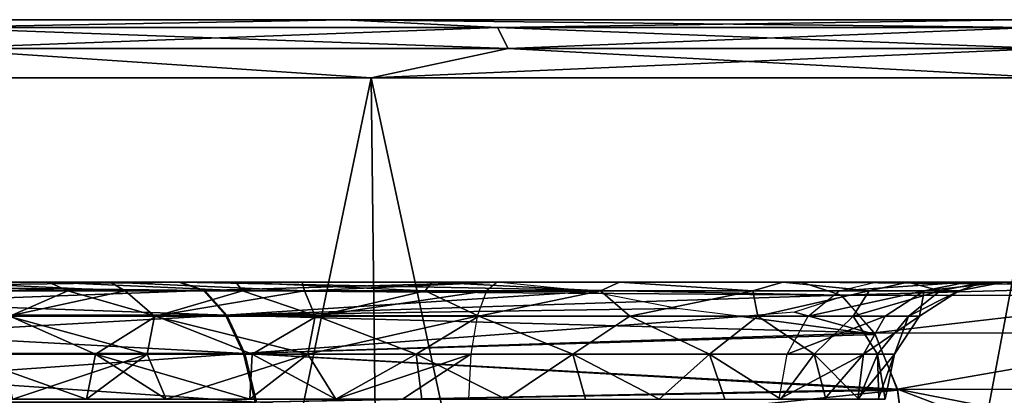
# Model space of a CAD drawing. Header units: millimetres. Extents: x -141 to 250, y -45 to 55.
# Tile 115 of 170: x 111 to 120, y 52 to 55. Entities that reach past the tile are written whole.
import ezdxf

# ---------------------------------------------------------------- set-up
doc = ezdxf.new("R2010")
doc.units = ezdxf.units.MM
doc.header["$LTSCALE"] = 52.148148
for name, color, linetype in [('176', 7, 'CONTINUOUS'), ('179', 7, 'CONTINUOUS'), ('180', 7, 'CONTINUOUS'), ('280', 7, 'CONTINUOUS'), ('282', 7, 'CONTINUOUS'), ('291', 7, 'CONTINUOUS'), ('3', 7, 'CONTINUOUS'), ('38', 7, 'CONTINUOUS'), ('7', 7, 'CONTINUOUS')]:
    doc.layers.add(name, color=color, linetype=linetype)

msp = doc.modelspace()

# ---------------------------------------------------------------- linework, layer by layer
at = {"layer": '176', "linetype": 'Continuous'}
for points in [[(112.6836, 52.8, -34.9243), (108.9549, 52.8, -36.5742), (107.1682, 52.729, -37.6863), (112.6836, 52.8, -34.9243)], [(112.8896, 52.729, -35.3311), (112.6836, 52.8, -34.9243), (107.1682, 52.729, -37.6863), (112.8896, 52.729, -35.3311)], [(115.3527, 52.8, -33.4392), (112.6836, 52.8, -34.9243), (112.8896, 52.729, -35.3311), (115.3527, 52.8, -33.4392)], [(116.1339, 52.721, -33.5202), (115.3527, 52.8, -33.4392), (112.8896, 52.729, -35.3311), (116.1339, 52.721, -33.5202)], [(112.8896, 52.729, -35.3311), (107.1682, 52.729, -37.6863), (107.2951, 52.5227, -38.0792), (112.8896, 52.729, -35.3311)], [(113.0761, 52.5227, -35.6995), (112.8896, 52.729, -35.3311), (107.2951, 52.5227, -38.0792), (113.0761, 52.5227, -35.6995)], [(113.0761, 52.5227, -35.6995), (116.1339, 52.721, -33.5202), (112.8896, 52.729, -35.3311), (113.0761, 52.5227, -35.6995)], [(116.8609, 52.5785, -33.4148), (116.1339, 52.721, -33.5202), (113.0761, 52.5227, -35.6995), (116.8609, 52.5785, -33.4148)], [(118.2482, 52.6787, -32.2266), (117.844, 52.5466, -32.8112), (118.5226, 52.3612, -32.607), (118.2482, 52.6787, -32.2266)], [(117.3988, 52.5125, -33.1757), (116.8609, 52.5785, -33.4148), (113.0761, 52.5227, -35.6995), (117.3988, 52.5125, -33.1757)], [(113.0761, 52.5227, -35.6995), (107.2951, 52.5227, -38.0792), (107.3967, 52.2006, -38.3938), (113.0761, 52.5227, -35.6995)], [(113.2254, 52.2006, -35.9944), (113.0761, 52.5227, -35.6995), (107.3967, 52.2006, -38.3938), (113.2254, 52.2006, -35.9944)], [(113.2254, 52.2006, -35.9944), (117.3988, 52.5125, -33.1757), (113.0761, 52.5227, -35.6995), (113.2254, 52.2006, -35.9944)], [(118.5226, 52.3612, -32.607), (117.3988, 52.5125, -33.1757), (113.2254, 52.2006, -35.9944), (118.5226, 52.3612, -32.607)], [(117.844, 52.5466, -32.8112), (117.3988, 52.5125, -33.1757), (118.5226, 52.3612, -32.607), (117.844, 52.5466, -32.8112)], [(118.7086, 51.8925, -32.8649), (118.5226, 52.3612, -32.607), (113.2254, 52.2006, -35.9944), (118.7086, 51.8925, -32.8649)], [(113.2254, 52.2006, -35.9944), (107.3967, 52.2006, -38.3938), (107.4634, 51.7933, -38.6004), (113.2254, 52.2006, -35.9944)], [(113.3235, 51.7933, -36.188), (113.2254, 52.2006, -35.9944), (107.4634, 51.7933, -38.6004), (113.3235, 51.7933, -36.188)], [(113.3235, 51.7933, -36.188), (118.7086, 51.8925, -32.8649), (113.2254, 52.2006, -35.9944), (113.3235, 51.7933, -36.188)], [(113.3609, 51.3393, -36.262), (118.7086, 51.8925, -32.8649), (113.3235, 51.7933, -36.188), (113.3609, 51.3393, -36.262)], [(113.3609, 51.3393, -36.262), (118.7797, 51.3393, -32.9634), (118.7086, 51.8925, -32.8649), (113.3609, 51.3393, -36.262)]]:
    msp.add_3dface(points, dxfattribs=at)
at = {"layer": '179', "linetype": 'Continuous'}
for points in [[(107.0398, 52.8, 37.2486), (112.9006, 52.729, 35.3255), (107.18, 52.729, 37.6825), (107.0398, 52.8, 37.2486)], [(107.0398, 52.8, 37.2486), (112.6945, 52.8, 34.9187), (112.9006, 52.729, 35.3255), (107.0398, 52.8, 37.2486)], [(112.6945, 52.8, 34.9187), (118.2329, 52.6895, 32.2055), (112.9006, 52.729, 35.3255), (112.6945, 52.8, 34.9187)], [(112.6945, 52.8, 34.9187), (117.9024, 52.8, 31.7473), (118.2329, 52.6895, 32.2055), (112.6945, 52.8, 34.9187)], [(107.18, 52.729, 37.6825), (113.0872, 52.5227, 35.6938), (107.307, 52.5227, 38.0754), (107.18, 52.729, 37.6825)], [(112.9006, 52.729, 35.3255), (113.0872, 52.5227, 35.6938), (107.18, 52.729, 37.6825), (112.9006, 52.729, 35.3255)], [(112.9006, 52.729, 35.3255), (118.2329, 52.6895, 32.2055), (113.0872, 52.5227, 35.6938), (112.9006, 52.729, 35.3255)], [(118.2329, 52.6895, 32.2055), (118.5148, 52.3745, 32.5962), (113.0872, 52.5227, 35.6938), (118.2329, 52.6895, 32.2055)], [(107.307, 52.5227, 38.0754), (113.2367, 52.2006, 35.9887), (107.4087, 52.2006, 38.39), (107.307, 52.5227, 38.0754)], [(113.0872, 52.5227, 35.6938), (113.2367, 52.2006, 35.9887), (107.307, 52.5227, 38.0754), (113.0872, 52.5227, 35.6938)], [(113.0872, 52.5227, 35.6938), (118.5148, 52.3745, 32.5962), (113.2367, 52.2006, 35.9887), (113.0872, 52.5227, 35.6938)], [(118.5148, 52.3745, 32.5962), (118.7064, 51.9011, 32.8618), (113.2367, 52.2006, 35.9887), (118.5148, 52.3745, 32.5962)], [(113.2367, 52.2006, 35.9887), (113.3348, 51.7933, 36.1823), (107.4087, 52.2006, 38.39), (113.2367, 52.2006, 35.9887)], [(107.4087, 52.2006, 38.39), (113.3348, 51.7933, 36.1823), (107.4754, 51.7933, 38.5965), (107.4087, 52.2006, 38.39)], [(113.2367, 52.2006, 35.9887), (118.7064, 51.9011, 32.8618), (113.3348, 51.7933, 36.1823), (113.2367, 52.2006, 35.9887)], [(118.7064, 51.9011, 32.8618), (118.7797, 51.3393, 32.9634), (113.3348, 51.7933, 36.1823), (118.7064, 51.9011, 32.8618)]]:
    msp.add_3dface(points, dxfattribs=at)
at = {"layer": '180', "linetype": 'Continuous'}
for points in [[(117.9024, 52.8, 31.7473), (119.4605, 52.8, 30.6884), (121.1131, 52.7706, 30.0366), (117.9024, 52.8, 31.7473)], [(118.2329, 52.6895, 32.2055), (117.9024, 52.8, 31.7473), (121.1131, 52.7706, 30.0366), (118.2329, 52.6895, 32.2055)], [(121.209, 52.6859, 30.3022), (118.2329, 52.6895, 32.2055), (121.1131, 52.7706, 30.0366), (121.209, 52.6859, 30.3022)], [(119.4605, 52.8, 30.6884), (121.0146, 52.8, 29.7529), (121.1131, 52.7706, 30.0366), (119.4605, 52.8, 30.6884)], [(118.5148, 52.3745, 32.5962), (118.2329, 52.6895, 32.2055), (121.209, 52.6859, 30.3022), (118.5148, 52.3745, 32.5962)], [(121.3828, 52.3676, 30.7557), (118.5148, 52.3745, 32.5962), (121.209, 52.6859, 30.3022), (121.3828, 52.3676, 30.7557)], [(118.7064, 51.9011, 32.8618), (118.5148, 52.3745, 32.5962), (121.3828, 52.3676, 30.7557), (118.7064, 51.9011, 32.8618)], [(121.5115, 51.8959, 31.0541), (118.7064, 51.9011, 32.8618), (121.3828, 52.3676, 30.7557), (121.5115, 51.8959, 31.0541)], [(121.5767, 51.3393, 31.1584), (120.1812, 51.3393, 32.0076), (118.7064, 51.9011, 32.8618), (121.5767, 51.3393, 31.1584)], [(121.5767, 51.3393, 31.1584), (118.7064, 51.9011, 32.8618), (121.5115, 51.8959, 31.0541), (121.5767, 51.3393, 31.1584)], [(120.1812, 51.3393, 32.0076), (118.7797, 51.3393, 32.9634), (118.7064, 51.9011, 32.8618), (120.1812, 51.3393, 32.0076)]]:
    msp.add_3dface(points, dxfattribs=at)
at = {"layer": '280', "linetype": 'Continuous'}
for points in [[(114.0702, 55, 37.6626), (107.9775, 55, 40.1713), (110.5511, 54.9353, 39.5113), (114.0702, 55, 37.6626)], [(115.3554, 54.9353, 37.2644), (114.0702, 55, 37.6626), (110.5511, 54.9353, 39.5113), (115.3554, 54.9353, 37.2644)], [(119.6982, 55, 34.2366), (114.0702, 55, 37.6626), (119.8421, 54.9353, 34.4361), (119.6982, 55, 34.2366)], [(119.8421, 54.9353, 34.4361), (114.0702, 55, 37.6626), (115.3554, 54.9353, 37.2644), (119.8421, 54.9353, 34.4361)], [(115.3554, 54.9353, 37.2644), (110.5511, 54.9353, 39.5113), (115.4429, 54.7575, 37.4246), (115.3554, 54.9353, 37.2644)], [(115.4429, 54.7575, 37.4246), (110.5511, 54.9353, 39.5113), (110.618, 54.7575, 39.6812), (115.4429, 54.7575, 37.4246)], [(119.949, 54.7575, 34.5842), (119.8421, 54.9353, 34.4361), (115.3554, 54.9353, 37.2644), (119.949, 54.7575, 34.5842)], [(119.949, 54.7575, 34.5842), (115.3554, 54.9353, 37.2644), (115.4429, 54.7575, 37.4246), (119.949, 54.7575, 34.5842)], [(108.1312, 54.5131, 40.6469), (114.2959, 54.5131, 38.1086), (110.618, 54.7575, 39.6812), (108.1312, 54.5131, 40.6469)], [(114.2959, 54.5131, 38.1086), (115.4429, 54.7575, 37.4246), (110.618, 54.7575, 39.6812), (114.2959, 54.5131, 38.1086)], [(114.2959, 54.5131, 38.1086), (119.9906, 54.5131, 34.642), (115.4429, 54.7575, 37.4246), (114.2959, 54.5131, 38.1086)], [(119.9906, 54.5131, 34.642), (119.949, 54.7575, 34.5842), (115.4429, 54.7575, 37.4246), (119.9906, 54.5131, 34.642)]]:
    msp.add_3dface(points, dxfattribs=at)
at = {"layer": '282', "linetype": 'Continuous'}
for points in [[(107.9775, 55, -40.1713), (114.0702, 55, -37.6626), (110.5511, 54.9353, -39.5113), (107.9775, 55, -40.1713)], [(110.5511, 54.9353, -39.5113), (114.0702, 55, -37.6626), (115.3554, 54.9353, -37.2644), (110.5511, 54.9353, -39.5113)], [(114.0702, 55, -37.6626), (119.6982, 55, -34.2366), (115.3554, 54.9353, -37.2644), (114.0702, 55, -37.6626)], [(115.3554, 54.9353, -37.2644), (119.6982, 55, -34.2366), (119.8421, 54.9353, -34.4361), (115.3554, 54.9353, -37.2644)], [(110.5511, 54.9353, -39.5113), (115.3554, 54.9353, -37.2644), (110.618, 54.7575, -39.6812), (110.5511, 54.9353, -39.5113)], [(110.618, 54.7575, -39.6812), (115.3554, 54.9353, -37.2644), (115.4429, 54.7575, -37.4246), (110.618, 54.7575, -39.6812)], [(115.3554, 54.9353, -37.2644), (119.8421, 54.9353, -34.4361), (115.4429, 54.7575, -37.4246), (115.3554, 54.9353, -37.2644)], [(115.4429, 54.7575, -37.4246), (119.8421, 54.9353, -34.4361), (119.949, 54.7575, -34.5842), (115.4429, 54.7575, -37.4246)], [(114.2959, 54.5131, -38.1086), (108.1312, 54.5131, -40.6469), (110.618, 54.7575, -39.6812), (114.2959, 54.5131, -38.1086)], [(114.2959, 54.5131, -38.1086), (110.618, 54.7575, -39.6812), (115.4429, 54.7575, -37.4246), (114.2959, 54.5131, -38.1086)], [(119.9906, 54.5131, -34.642), (114.2959, 54.5131, -38.1086), (119.949, 54.7575, -34.5842), (119.9906, 54.5131, -34.642)], [(114.2959, 54.5131, -38.1086), (115.4429, 54.7575, -37.4246), (119.949, 54.7575, -34.5842), (114.2959, 54.5131, -38.1086)]]:
    msp.add_3dface(points, dxfattribs=at)
at = {"layer": '291', "linetype": 'Continuous'}
for points in [[(111.7532, 52.7258, -23.2806), (110.2272, 52.8, -23.855), (110.4816, 52.7258, -24.1345), (111.7532, 52.7258, -23.2806)], [(111.5908, 52.8, -22.9393), (110.2272, 52.8, -23.855), (111.7532, 52.7258, -23.2806), (111.5908, 52.8, -22.9393)], [(110.8845, 52.7258, -32.197), (110.6593, 52.8, -32.5005), (112.2349, 52.7258, -32.9199), (110.8845, 52.7258, -32.197)], [(110.6593, 52.8, -32.5005), (112.1074, 52.8, -33.2757), (112.2349, 52.7258, -32.9199), (110.6593, 52.8, -32.5005)], [(113.1612, 52.8, -22.4582), (111.5908, 52.8, -22.9393), (113.2178, 52.7258, -22.8319), (113.1612, 52.8, -22.4582)], [(113.2178, 52.7258, -22.8319), (111.5908, 52.8, -22.9393), (111.7532, 52.7258, -23.2806), (113.2178, 52.7258, -22.8319)], [(112.2349, 52.7258, -32.9199), (112.1074, 52.8, -33.2757), (113.7369, 52.7258, -33.2203), (112.2349, 52.7258, -32.9199)], [(112.1074, 52.8, -33.2757), (113.718, 52.8, -33.5978), (113.7369, 52.7258, -33.2203), (112.1074, 52.8, -33.2757)], [(114.7495, 52.7258, -22.8271), (113.1612, 52.8, -22.4582), (113.2178, 52.7258, -22.8319), (114.7495, 52.7258, -22.8271)], [(114.8037, 52.8, -22.453), (113.1612, 52.8, -22.4582), (114.7495, 52.7258, -22.8271), (114.8037, 52.8, -22.453)], [(113.718, 52.8, -33.5978), (115.3527, 52.8, -33.4392), (113.7369, 52.7258, -33.2203), (113.718, 52.8, -33.5978)], [(113.7369, 52.7258, -33.2203), (115.3527, 52.8, -33.4392), (115.2615, 52.7258, -33.0725), (113.7369, 52.7258, -33.2203)], [(116.2168, 52.7258, -23.2664), (114.8037, 52.8, -22.453), (114.7495, 52.7258, -22.8271), (116.2168, 52.7258, -23.2664)], [(116.3771, 52.8, -22.9242), (114.8037, 52.8, -22.453), (116.2168, 52.7258, -23.2664), (116.3771, 52.8, -22.9242)], [(117.4938, 52.7258, -24.1123), (116.3771, 52.8, -22.9242), (116.2168, 52.7258, -23.2664), (117.4938, 52.7258, -24.1123)], [(117.7464, 52.8, -23.8312), (116.3771, 52.8, -22.9242), (117.4938, 52.7258, -24.1123), (117.7464, 52.8, -23.8312)], [(118.4708, 52.7258, -25.292), (117.7464, 52.8, -23.8312), (117.4938, 52.7258, -24.1123), (118.4708, 52.7258, -25.292)], [(118.794, 52.8, -25.0962), (117.7464, 52.8, -23.8312), (118.4708, 52.7258, -25.292), (118.794, 52.8, -25.0962)], [(118.218, 52.7258, -31.087), (119.2883, 52.8, -29.857), (118.9317, 52.7258, -29.7317), (118.218, 52.7258, -31.087)], [(118.523, 52.8, -31.3102), (119.2883, 52.8, -29.857), (118.218, 52.7258, -31.087), (118.523, 52.8, -31.3102)], [(119.0638, 52.7258, -26.7042), (118.794, 52.8, -25.0962), (118.4708, 52.7258, -25.292), (119.0638, 52.7258, -26.7042)], [(119.4299, 52.8, -26.6106), (118.794, 52.8, -25.0962), (119.0638, 52.7258, -26.7042), (119.4299, 52.8, -26.6106)], [(118.9317, 52.7258, -29.7317), (119.5996, 52.8, -28.2443), (119.222, 52.7258, -28.2278), (118.9317, 52.7258, -29.7317)], [(119.2883, 52.8, -29.857), (119.5996, 52.8, -28.2443), (118.9317, 52.7258, -29.7317), (119.2883, 52.8, -29.857)], [(119.222, 52.7258, -28.2278), (119.4299, 52.8, -26.6106), (119.0638, 52.7258, -26.7042), (119.222, 52.7258, -28.2278)], [(119.5996, 52.8, -28.2443), (119.4299, 52.8, -26.6106), (119.222, 52.7258, -28.2278), (119.5996, 52.8, -28.2443)], [(111.7532, 52.7258, -23.2806), (110.4816, 52.7258, -24.1345), (111.2659, 52.5135, -23.9286), (111.7532, 52.7258, -23.2806)], [(110.8845, 52.7258, -32.197), (112.2349, 52.7258, -32.9199), (111.2534, 52.5135, -32.063), (110.8845, 52.7258, -32.197)], [(111.2534, 52.5135, -32.063), (112.2349, 52.7258, -32.9199), (112.4804, 52.5135, -32.6629), (111.2534, 52.5135, -32.063)], [(112.4947, 52.5135, -23.3325), (111.7532, 52.7258, -23.2806), (111.2659, 52.5135, -23.9286), (112.4947, 52.5135, -23.3325)], [(113.2178, 52.7258, -22.8319), (111.7532, 52.7258, -23.2806), (112.4947, 52.5135, -23.3325), (113.2178, 52.7258, -22.8319)], [(112.2349, 52.7258, -32.9199), (113.7369, 52.7258, -33.2203), (112.4804, 52.5135, -32.6629), (112.2349, 52.7258, -32.9199)], [(112.4804, 52.5135, -32.6629), (113.7369, 52.7258, -33.2203), (113.8252, 52.5135, -32.9011), (112.4804, 52.5135, -32.6629)], [(113.8402, 52.5135, -23.0984), (113.2178, 52.7258, -22.8319), (112.4947, 52.5135, -23.3325), (113.8402, 52.5135, -23.0984)], [(114.7495, 52.7258, -22.8271), (113.2178, 52.7258, -22.8319), (113.8402, 52.5135, -23.0984), (114.7495, 52.7258, -22.8271)], [(113.7369, 52.7258, -33.2203), (115.2615, 52.7258, -33.0725), (113.8252, 52.5135, -32.9011), (113.7369, 52.7258, -33.2203)], [(115.2615, 52.7258, -33.0725), (115.1836, 52.5135, -32.7593), (113.8252, 52.5135, -32.9011), (115.2615, 52.7258, -33.0725)], [(115.1982, 52.5135, -23.2444), (114.7495, 52.7258, -22.8271), (113.8402, 52.5135, -23.0984), (115.1982, 52.5135, -23.2444)], [(116.2168, 52.7258, -23.2664), (114.7495, 52.7258, -22.8271), (115.1982, 52.5135, -23.2444), (116.2168, 52.7258, -23.2664)], [(116.4632, 52.5135, -23.7592), (116.2168, 52.7258, -23.2664), (115.1982, 52.5135, -23.2444), (116.4632, 52.5135, -23.7592)], [(117.4938, 52.7258, -24.1123), (116.2168, 52.7258, -23.2664), (116.4632, 52.5135, -23.7592), (117.4938, 52.7258, -24.1123)], [(117.5372, 52.5135, -24.603), (117.4938, 52.7258, -24.1123), (116.4632, 52.5135, -23.7592), (117.5372, 52.5135, -24.603)], [(118.4708, 52.7258, -25.292), (117.4938, 52.7258, -24.1123), (117.5372, 52.5135, -24.603), (118.4708, 52.7258, -25.292)], [(118.3369, 52.5135, -25.7102), (118.4708, 52.7258, -25.292), (117.5372, 52.5135, -24.603), (118.3369, 52.5135, -25.7102)], [(118.218, 52.7258, -31.087), (118.9317, 52.7258, -29.7317), (117.9576, 52.5135, -30.8964), (118.218, 52.7258, -31.087)], [(117.9576, 52.5135, -30.8964), (118.9317, 52.7258, -29.7317), (118.6029, 52.5135, -29.6927), (117.9576, 52.5135, -30.8964)], [(119.0638, 52.7258, -26.7042), (118.4708, 52.7258, -25.292), (118.3369, 52.5135, -25.7102), (119.0638, 52.7258, -26.7042)], [(118.8002, 52.5135, -26.995), (119.0638, 52.7258, -26.7042), (118.3369, 52.5135, -25.7102), (118.8002, 52.5135, -26.995)], [(118.6029, 52.5135, -29.6927), (118.9317, 52.7258, -29.7317), (118.8912, 52.5135, -28.3577), (118.6029, 52.5135, -29.6927)], [(119.222, 52.7258, -28.2278), (119.0638, 52.7258, -26.7042), (118.8002, 52.5135, -26.995), (119.222, 52.7258, -28.2278)], [(118.8912, 52.5135, -28.3577), (119.222, 52.7258, -28.2278), (118.8002, 52.5135, -26.995), (118.8912, 52.5135, -28.3577)], [(118.9317, 52.7258, -29.7317), (119.222, 52.7258, -28.2278), (118.8912, 52.5135, -28.3577), (118.9317, 52.7258, -29.7317)], [(110.8457, 52.1947, -24.5345), (111.9857, 52.1947, -23.7689), (111.2659, 52.5135, -23.9286), (110.8457, 52.1947, -24.5345)], [(112.4176, 52.1947, -32.4108), (111.2069, 52.1947, -31.7627), (111.2534, 52.5135, -32.063), (112.4176, 52.1947, -32.4108)], [(112.4176, 52.1947, -32.4108), (111.2534, 52.5135, -32.063), (112.4804, 52.5135, -32.6629), (112.4176, 52.1947, -32.4108)], [(111.9857, 52.1947, -23.7689), (112.4947, 52.5135, -23.3325), (111.2659, 52.5135, -23.9286), (111.9857, 52.1947, -23.7689)], [(111.9857, 52.1947, -23.7689), (113.2987, 52.1947, -23.3667), (112.4947, 52.5135, -23.3325), (111.9857, 52.1947, -23.7689)], [(113.7641, 52.1947, -32.6802), (112.4176, 52.1947, -32.4108), (112.4804, 52.5135, -32.6629), (113.7641, 52.1947, -32.6802)], [(113.7641, 52.1947, -32.6802), (112.4804, 52.5135, -32.6629), (113.8252, 52.5135, -32.9011), (113.7641, 52.1947, -32.6802)], [(113.2987, 52.1947, -23.3667), (113.8402, 52.5135, -23.0984), (112.4947, 52.5135, -23.3325), (113.2987, 52.1947, -23.3667)], [(113.2987, 52.1947, -23.3667), (114.6719, 52.1947, -23.3623), (113.8402, 52.5135, -23.0984), (113.2987, 52.1947, -23.3667)], [(115.1309, 52.1947, -32.5476), (113.7641, 52.1947, -32.6802), (115.1836, 52.5135, -32.7593), (115.1309, 52.1947, -32.5476)], [(115.1836, 52.5135, -32.7593), (113.7641, 52.1947, -32.6802), (113.8252, 52.5135, -32.9011), (115.1836, 52.5135, -32.7593)], [(114.6719, 52.1947, -23.3623), (115.1982, 52.5135, -23.2444), (113.8402, 52.5135, -23.0984), (114.6719, 52.1947, -23.3623)], [(114.6719, 52.1947, -23.3623), (115.9874, 52.1947, -23.7562), (115.1982, 52.5135, -23.2444), (114.6719, 52.1947, -23.3623)], [(115.9874, 52.1947, -23.7562), (116.4632, 52.5135, -23.7592), (115.1982, 52.5135, -23.2444), (115.9874, 52.1947, -23.7562)], [(115.9874, 52.1947, -23.7562), (117.1323, 52.1947, -24.5146), (116.4632, 52.5135, -23.7592), (115.9874, 52.1947, -23.7562)], [(117.1323, 52.1947, -24.5146), (117.5372, 52.5135, -24.603), (116.4632, 52.5135, -23.7592), (117.1323, 52.1947, -24.5146)], [(117.1323, 52.1947, -24.5146), (118.0081, 52.1947, -25.5722), (117.5372, 52.5135, -24.603), (117.1323, 52.1947, -24.5146)], [(118.0081, 52.1947, -25.5722), (118.3369, 52.5135, -25.7102), (117.5372, 52.5135, -24.603), (118.0081, 52.1947, -25.5722)], [(118.4214, 52.1947, -29.5526), (117.7815, 52.1947, -30.7676), (118.6029, 52.5135, -29.6927), (118.4214, 52.1947, -29.5526)], [(117.7815, 52.1947, -30.7676), (117.9576, 52.5135, -30.8964), (118.6029, 52.5135, -29.6927), (117.7815, 52.1947, -30.7676)], [(118.0081, 52.1947, -25.5722), (118.5398, 52.1947, -26.8383), (118.3369, 52.5135, -25.7102), (118.0081, 52.1947, -25.5722)], [(118.5398, 52.1947, -26.8383), (118.8002, 52.5135, -26.995), (118.3369, 52.5135, -25.7102), (118.5398, 52.1947, -26.8383)], [(118.6816, 52.1947, -28.2042), (118.4214, 52.1947, -29.5526), (118.8912, 52.5135, -28.3577), (118.6816, 52.1947, -28.2042)], [(118.4214, 52.1947, -29.5526), (118.6029, 52.5135, -29.6927), (118.8912, 52.5135, -28.3577), (118.4214, 52.1947, -29.5526)], [(118.5398, 52.1947, -26.8383), (118.6816, 52.1947, -28.2042), (118.8002, 52.5135, -26.995), (118.5398, 52.1947, -26.8383)], [(118.6816, 52.1947, -28.2042), (118.8912, 52.5135, -28.3577), (118.8002, 52.5135, -26.995), (118.6816, 52.1947, -28.2042)], [(111.2932, 51.8175, -24.2744), (111.9094, 51.8175, -23.8969), (110.8457, 52.1947, -24.5345), (111.2932, 51.8175, -24.2744)], [(110.8457, 52.1947, -24.5345), (111.9094, 51.8175, -23.8969), (111.9857, 52.1947, -23.7689), (110.8457, 52.1947, -24.5345)], [(112.4176, 52.1947, -32.4108), (111.2932, 51.8175, -31.7256), (111.2069, 52.1947, -31.7627), (112.4176, 52.1947, -32.4108)], [(111.9094, 51.8175, -32.1031), (111.2932, 51.8175, -31.7256), (112.4176, 52.1947, -32.4108), (111.9094, 51.8175, -32.1031)], [(112.577, 51.8175, -32.3796), (111.9094, 51.8175, -32.1031), (112.4176, 52.1947, -32.4108), (112.577, 51.8175, -32.3796)], [(111.9094, 51.8175, -23.8969), (112.577, 51.8175, -23.6204), (111.9857, 52.1947, -23.7689), (111.9094, 51.8175, -23.8969)], [(112.577, 51.8175, -23.6204), (113.2796, 51.8175, -23.4517), (111.9857, 52.1947, -23.7689), (112.577, 51.8175, -23.6204)], [(111.9857, 52.1947, -23.7689), (113.2796, 51.8175, -23.4517), (113.2987, 52.1947, -23.3667), (111.9857, 52.1947, -23.7689)], [(113.7641, 52.1947, -32.6802), (112.577, 51.8175, -32.3796), (112.4176, 52.1947, -32.4108), (113.7641, 52.1947, -32.6802)], [(113.2796, 51.8175, -32.5483), (112.577, 51.8175, -32.3796), (113.7641, 52.1947, -32.6802), (113.2796, 51.8175, -32.5483)], [(114, 51.8175, -32.605), (113.2796, 51.8175, -32.5483), (113.7641, 52.1947, -32.6802), (114, 51.8175, -32.605)], [(113.2796, 51.8175, -23.4517), (114, 51.8175, -23.395), (113.2987, 52.1947, -23.3667), (113.2796, 51.8175, -23.4517)], [(113.2987, 52.1947, -23.3667), (114, 51.8175, -23.395), (114.6719, 52.1947, -23.3623), (113.2987, 52.1947, -23.3667)], [(115.1309, 52.1947, -32.5476), (114, 51.8175, -32.605), (113.7641, 52.1947, -32.6802), (115.1309, 52.1947, -32.5476)], [(114.5598, 51.8175, -32.5709), (114, 51.8175, -32.605), (115.1309, 52.1947, -32.5476), (114.5598, 51.8175, -32.5709)], [(114, 51.8175, -23.395), (114.7215, 51.8175, -23.4518), (114.6719, 52.1947, -23.3623), (114, 51.8175, -23.395)], [(115.1114, 51.8175, -32.4689), (114.5598, 51.8175, -32.5709), (115.1309, 52.1947, -32.5476), (115.1114, 51.8175, -32.4689)], [(114.7215, 51.8175, -23.4518), (115.4252, 51.8175, -23.6211), (114.6719, 52.1947, -23.3623), (114.7215, 51.8175, -23.4518)], [(114.6719, 52.1947, -23.3623), (115.4252, 51.8175, -23.6211), (115.9874, 52.1947, -23.7562), (114.6719, 52.1947, -23.3623)], [(115.4252, 51.8175, -23.6211), (116.0937, 51.8175, -23.8984), (115.9874, 52.1947, -23.7562), (115.4252, 51.8175, -23.6211)], [(116.0937, 51.8175, -23.8984), (116.7105, 51.8175, -24.2771), (115.9874, 52.1947, -23.7562), (116.0937, 51.8175, -23.8984)], [(115.9874, 52.1947, -23.7562), (116.7105, 51.8175, -24.2771), (117.1323, 52.1947, -24.5146), (115.9874, 52.1947, -23.7562)], [(116.7105, 51.8175, -24.2771), (117.2603, 51.8175, -24.7478), (117.1323, 52.1947, -24.5146), (116.7105, 51.8175, -24.2771)], [(117.2603, 51.8175, -24.7478), (117.7296, 51.8175, -25.2988), (117.1323, 52.1947, -24.5146), (117.2603, 51.8175, -24.7478)], [(117.1323, 52.1947, -24.5146), (117.7296, 51.8175, -25.2988), (118.0081, 52.1947, -25.5722), (117.1323, 52.1947, -24.5146)], [(118.0963, 51.8175, -30.1039), (117.7161, 51.8175, -30.7197), (118.4214, 52.1947, -29.5526), (118.0963, 51.8175, -30.1039)], [(118.4214, 52.1947, -29.5526), (117.7161, 51.8175, -30.7197), (117.7815, 52.1947, -30.7676), (118.4214, 52.1947, -29.5526)], [(117.7296, 51.8175, -25.2988), (118.1067, 51.8175, -25.9165), (118.0081, 52.1947, -25.5722), (117.7296, 51.8175, -25.2988)], [(118.1067, 51.8175, -25.9165), (118.3825, 51.8175, -26.5857), (118.0081, 52.1947, -25.5722), (118.1067, 51.8175, -25.9165)], [(118.0081, 52.1947, -25.5722), (118.3825, 51.8175, -26.5857), (118.5398, 52.1947, -26.8383), (118.0081, 52.1947, -25.5722)], [(118.3754, 51.8175, -29.4361), (118.0963, 51.8175, -30.1039), (118.4214, 52.1947, -29.5526), (118.3754, 51.8175, -29.4361)], [(118.5464, 51.8175, -28.7328), (118.3754, 51.8175, -29.4361), (118.6816, 52.1947, -28.2042), (118.5464, 51.8175, -28.7328)], [(118.6816, 52.1947, -28.2042), (118.3754, 51.8175, -29.4361), (118.4214, 52.1947, -29.5526), (118.6816, 52.1947, -28.2042)], [(118.3825, 51.8175, -26.5857), (118.5499, 51.8175, -27.2898), (118.5398, 52.1947, -26.8383), (118.3825, 51.8175, -26.5857)], [(118.5398, 52.1947, -26.8383), (118.605, 51.8175, -28.0114), (118.6816, 52.1947, -28.2042), (118.5398, 52.1947, -26.8383)], [(118.5499, 51.8175, -27.2898), (118.605, 51.8175, -28.0114), (118.5398, 52.1947, -26.8383), (118.5499, 51.8175, -27.2898)], [(118.605, 51.8175, -28.0114), (118.5464, 51.8175, -28.7328), (118.6816, 52.1947, -28.2042), (118.605, 51.8175, -28.0114)]]:
    msp.add_3dface(points, dxfattribs=at)
at = {"layer": '3', "linetype": 'Continuous'}
for points in [[(107.9775, 55, -40.1713), (114.0702, 55, 37.6626), (114.0702, 55, -37.6626), (107.9775, 55, -40.1713)], [(107.9775, 55, 40.1713), (114.0702, 55, 37.6626), (107.9775, 55, -40.1713), (107.9775, 55, 40.1713)], [(114.0702, 55, 37.6626), (119.6982, 55, 34.2366), (114.0702, 55, -37.6626), (114.0702, 55, 37.6626)], [(114.0702, 55, -37.6626), (119.6982, 55, 34.2366), (119.6982, 55, -34.2366), (114.0702, 55, -37.6626)]]:
    msp.add_3dface(points, dxfattribs=at)
at = {"layer": '38', "linetype": 'Continuous'}
for points in [[(114.6335, 25.9738, 38.7753), (108.1312, 54.5131, 40.6469), (108.3609, 25.9738, 41.358), (114.6335, 25.9738, 38.7753)], [(114.2959, 54.5131, 38.1086), (108.1312, 54.5131, 40.6469), (114.6335, 25.9738, 38.7753), (114.2959, 54.5131, 38.1086)], [(108.1312, 54.5131, -40.6469), (114.2959, 54.5131, -38.1086), (108.3609, 25.9738, -41.358), (108.1312, 54.5131, -40.6469)], [(108.3609, 25.9738, -41.358), (114.2959, 54.5131, -38.1086), (114.6335, 25.9738, -38.7753), (108.3609, 25.9738, -41.358)], [(120.4279, 25.9738, 35.2481), (114.2959, 54.5131, 38.1086), (114.6335, 25.9738, 38.7753), (120.4279, 25.9738, 35.2481)], [(114.2959, 54.5131, -38.1086), (119.9906, 54.5131, -34.642), (114.6335, 25.9738, -38.7753), (114.2959, 54.5131, -38.1086)], [(120.4279, 25.9738, 35.2481), (119.9906, 54.5131, 34.642), (114.2959, 54.5131, 38.1086), (120.4279, 25.9738, 35.2481)], [(114.6335, 25.9738, -38.7753), (119.9906, 54.5131, -34.642), (120.4279, 25.9738, -35.2481), (114.6335, 25.9738, -38.7753)]]:
    msp.add_3dface(points, dxfattribs=at)
at = {"layer": '7', "linetype": 'Continuous'}
for points in [[(111.5908, 52.8, -22.9393), (107.0398, 52.8, 37.2486), (110.2272, 52.8, -23.855), (111.5908, 52.8, -22.9393)], [(112.6945, 52.8, 34.9187), (107.0398, 52.8, 37.2486), (111.5908, 52.8, -22.9393), (112.6945, 52.8, 34.9187)], [(108.9549, 52.8, -36.5742), (112.6836, 52.8, -34.9243), (109.4982, 52.8, -31.3389), (108.9549, 52.8, -36.5742)], [(109.4982, 52.8, -31.3389), (112.6836, 52.8, -34.9243), (110.6593, 52.8, -32.5005), (109.4982, 52.8, -31.3389)], [(110.6593, 52.8, -32.5005), (112.6836, 52.8, -34.9243), (112.1074, 52.8, -33.2757), (110.6593, 52.8, -32.5005)], [(113.1612, 52.8, -22.4582), (112.6945, 52.8, 34.9187), (111.5908, 52.8, -22.9393), (113.1612, 52.8, -22.4582)], [(112.1074, 52.8, -33.2757), (112.6836, 52.8, -34.9243), (113.718, 52.8, -33.5978), (112.1074, 52.8, -33.2757)], [(112.2611, 52.8, -28), (112.3935, 52.8, -28.6655), (112.3935, 52.8, -27.3345), (112.2611, 52.8, -28)], [(112.3935, 52.8, -28.6655), (112.7704, 52.8, -29.2296), (112.3935, 52.8, -27.3345), (112.3935, 52.8, -28.6655)], [(112.3935, 52.8, -27.3345), (112.7704, 52.8, -29.2296), (112.7704, 52.8, -26.7704), (112.3935, 52.8, -27.3345)], [(112.6836, 52.8, -34.9243), (115.3527, 52.8, -33.4392), (113.718, 52.8, -33.5978), (112.6836, 52.8, -34.9243)], [(116.3771, 52.8, -22.9242), (112.6945, 52.8, 34.9187), (114.8037, 52.8, -22.453), (116.3771, 52.8, -22.9242)], [(117.7464, 52.8, -23.8312), (112.6945, 52.8, 34.9187), (116.3771, 52.8, -22.9242), (117.7464, 52.8, -23.8312)], [(117.9024, 52.8, 31.7473), (112.6945, 52.8, 34.9187), (117.7464, 52.8, -23.8312), (117.9024, 52.8, 31.7473)], [(114.8037, 52.8, -22.453), (112.6945, 52.8, 34.9187), (113.1612, 52.8, -22.4582), (114.8037, 52.8, -22.453)], [(112.7704, 52.8, -29.2296), (113.3345, 52.8, -29.6065), (112.7704, 52.8, -26.7704), (112.7704, 52.8, -29.2296)], [(112.7704, 52.8, -26.7704), (113.3345, 52.8, -29.6065), (113.3345, 52.8, -26.3935), (112.7704, 52.8, -26.7704)], [(113.3345, 52.8, -29.6065), (114, 52.8, -29.7389), (113.3345, 52.8, -26.3935), (113.3345, 52.8, -29.6065)], [(113.3345, 52.8, -26.3935), (114, 52.8, -29.7389), (114, 52.8, -26.2611), (113.3345, 52.8, -26.3935)], [(114.6655, 52.8, -26.3935), (114, 52.8, -26.2611), (114.6655, 52.8, -29.6065), (114.6655, 52.8, -26.3935)], [(114, 52.8, -26.2611), (114, 52.8, -29.7389), (114.6655, 52.8, -29.6065), (114, 52.8, -26.2611)], [(115.2296, 52.8, -26.7704), (114.6655, 52.8, -26.3935), (115.2296, 52.8, -29.2296), (115.2296, 52.8, -26.7704)], [(115.2296, 52.8, -29.2296), (114.6655, 52.8, -26.3935), (114.6655, 52.8, -29.6065), (115.2296, 52.8, -29.2296)], [(115.6065, 52.8, -27.3345), (115.2296, 52.8, -26.7704), (115.6065, 52.8, -28.6655), (115.6065, 52.8, -27.3345)], [(115.6065, 52.8, -28.6655), (115.2296, 52.8, -26.7704), (115.2296, 52.8, -29.2296), (115.6065, 52.8, -28.6655)], [(115.7389, 52.8, -28), (115.6065, 52.8, -27.3345), (115.6065, 52.8, -28.6655), (115.7389, 52.8, -28)], [(118.794, 52.8, -25.0962), (117.9024, 52.8, 31.7473), (117.7464, 52.8, -23.8312), (118.794, 52.8, -25.0962)], [(119.4299, 52.8, -26.6106), (117.9024, 52.8, 31.7473), (118.794, 52.8, -25.0962), (119.4299, 52.8, -26.6106)], [(119.4605, 52.8, 30.6884), (117.9024, 52.8, 31.7473), (119.4299, 52.8, -26.6106), (119.4605, 52.8, 30.6884)], [(118.523, 52.8, -31.3102), (119.7534, 52.8, -30.5033), (119.2883, 52.8, -29.857), (118.523, 52.8, -31.3102)], [(119.2883, 52.8, -29.857), (119.7534, 52.8, -30.5033), (119.5996, 52.8, -28.2443), (119.2883, 52.8, -29.857)], [(119.5996, 52.8, -28.2443), (119.4605, 52.8, 30.6884), (119.4299, 52.8, -26.6106), (119.5996, 52.8, -28.2443)], [(119.7534, 52.8, -30.5033), (119.4605, 52.8, 30.6884), (119.5996, 52.8, -28.2443), (119.7534, 52.8, -30.5033)], [(121.0146, 52.8, -29.7529), (119.4605, 52.8, 30.6884), (119.7534, 52.8, -30.5033), (121.0146, 52.8, -29.7529)], [(121.0146, 52.8, 29.7529), (119.4605, 52.8, 30.6884), (121.0146, 52.8, -29.7529), (121.0146, 52.8, 29.7529)]]:
    msp.add_3dface(points, dxfattribs=at)

doc.saveas('drawing.dxf')
